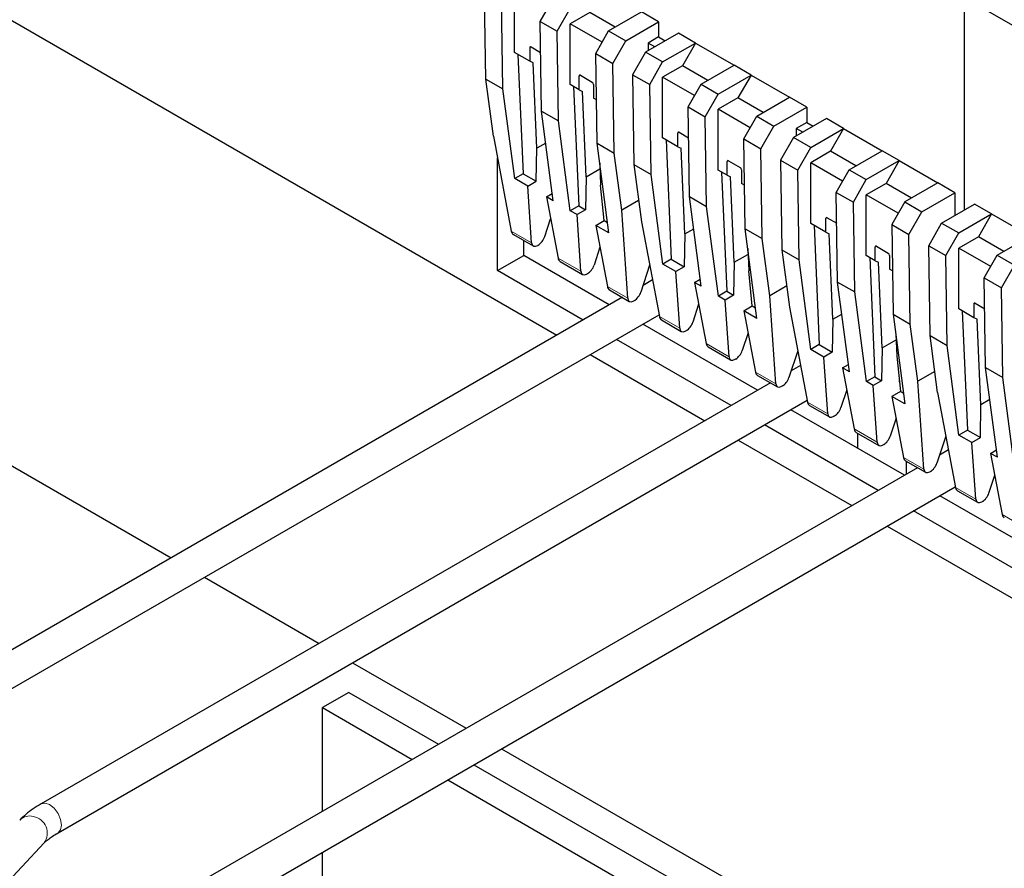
# Model space of a CAD drawing. Header units: millimetres. Extents: x 5 to 418, y 2 to 292.
# Tile 43 of 51: x 336 to 357, y 123 to 141. Entities that reach past the tile are written whole.
import ezdxf

# ---------------------------------------------------------------- set-up
doc = ezdxf.new("R2010")
doc.units = ezdxf.units.MM

msp = doc.modelspace()

# ---------------------------------------------------------------- linework, layer by layer
at = {"color": 7, "linetype": 'Continuous', "lineweight": 25}
for p, q in [((334.0343, 141.9665), (347.1871, 134.3736)), ((345.6652, 139.8794), (345.6358, 141.8072)), ((346.0329, 139.6672), (346.0035, 141.5949)), ((346.2814, 140.4489), (346.2814, 141.7553)), ((346.8308, 141.1173), (347.1087, 141.6043)), ((355.9547, 137.0692), (355.9547, 141.6296)), ((365.5006, 136.1188), (355.9547, 141.6296)), ((347.1985, 140.9051), (347.4764, 141.3921)), ((347.9007, 141.3104), (347.4764, 141.0655)), ((348.4451, 140.9961), (347.9007, 141.3104)), ((348.3038, 140.9145), (349.0109, 141.3227)), ((349.3786, 141.1104), (349.0109, 141.3227)), ((346.8308, 141.1173), (347.1985, 140.9051)), ((346.8602, 139.1896), (346.8308, 141.1173)), ((348.1636, 140.6688), (347.4764, 141.0655)), ((347.4764, 139.759), (347.4764, 141.0655)), ((348.6715, 140.7022), (349.3786, 141.1104)), ((349.3786, 141.1104), (349.3786, 140.7838)), ((347.2279, 138.9773), (347.1985, 140.9051)), ((348.0259, 140.4275), (348.3038, 140.9145)), ((348.3038, 140.9145), (348.6715, 140.7022)), ((349.8028, 140.8655), (349.0957, 140.4573)), ((349.3786, 140.7838), (349.1523, 140.6532)), ((349.3786, 140.7838), (349.5199, 140.7022)), ((350.1705, 140.6532), (349.8028, 140.8655)), ((346.6067, 140.555), (346.6067, 140.2611)), ((346.635, 140.5714), (346.841, 140.4525)), ((348.3935, 140.2152), (348.6715, 140.7022)), ((349.1523, 140.6532), (349.1523, 140.4899)), ((349.2937, 140.5716), (349.1523, 140.6532)), ((349.4634, 140.245), (350.1705, 140.6532)), ((350.1705, 140.6532), (349.8877, 140.1633)), ((350.1705, 140.6532), (350.9978, 140.1756)), ((346.6067, 140.2611), (346.2814, 140.4489)), ((346.3549, 140.4064), (346.4664, 137.8447)), ((348.0259, 140.4275), (348.3935, 140.2152)), ((348.0552, 138.4997), (348.0259, 140.4275)), ((349.0957, 140.4573), (348.8178, 139.9703)), ((349.4634, 140.245), (349.0957, 140.4573)), ((346.6798, 140.2267), (346.6067, 140.2611)), ((346.7598, 138.3898), (346.6798, 140.2267)), ((348.4229, 138.2874), (348.3935, 140.2152)), ((349.1855, 139.758), (349.4634, 140.245)), ((349.8877, 140.1633), (349.4634, 139.9184)), ((350.4321, 139.849), (349.8877, 140.1633)), ((350.2907, 139.7674), (350.9978, 140.1756)), ((351.3655, 139.9634), (350.9978, 140.1756)), ((345.6652, 139.8794), (346.0329, 139.6672)), ((345.8261, 138.6508), (345.6652, 139.8794)), ((347.6674, 139.6488), (347.6674, 139.9427)), ((347.6956, 139.9591), (347.9502, 139.8121)), ((348.8178, 139.9703), (349.1855, 139.758)), ((348.8178, 139.9703), (348.8472, 138.0425)), ((349.4634, 138.6119), (349.4634, 139.9184)), ((350.1505, 139.5217), (349.4634, 139.9184)), ((350.6584, 139.5552), (351.3655, 139.9634)), ((351.3655, 139.9634), (351.0827, 139.4735)), ((351.3655, 139.9634), (352.1928, 139.4858)), ((346.2852, 137.7401), (346.0329, 139.6672)), ((347.6674, 139.6488), (347.4764, 139.759)), ((347.5499, 139.7166), (347.6614, 137.1549)), ((347.9785, 139.7631), (347.9785, 139.4692)), ((349.2149, 137.8302), (349.1855, 139.758)), ((350.0128, 139.2804), (350.2907, 139.7674)), ((350.2907, 139.7674), (350.6584, 139.5552)), ((347.6674, 139.6488), (347.7405, 139.6144)), ((347.8204, 137.7775), (347.7405, 139.6144)), ((348.041, 139.4331), (347.9785, 139.4692)), ((350.3805, 139.0682), (350.6584, 139.5552)), ((351.0827, 139.4735), (350.6584, 139.2285)), ((351.6271, 139.1592), (351.0827, 139.4735)), ((351.4857, 139.0776), (352.1928, 139.4858)), ((352.5605, 139.2735), (352.1928, 139.4858)), ((350.0128, 139.2804), (350.3805, 139.0682)), ((350.0422, 137.3526), (350.0128, 139.2804)), ((351.8534, 138.8653), (352.5605, 139.2735)), ((352.5605, 139.2735), (352.5605, 138.9469)), ((346.8602, 139.1896), (347.2279, 138.9773)), ((347.1125, 137.2625), (346.8602, 139.1896)), ((350.4099, 137.1404), (350.3805, 139.0682)), ((351.3455, 138.8319), (350.6584, 139.2285)), ((350.6584, 137.9221), (350.6584, 139.2285)), ((351.2078, 138.5906), (351.4857, 139.0776)), ((351.4857, 139.0776), (351.8534, 138.8653)), ((352.9848, 139.0286), (352.2777, 138.6204)), ((353.3525, 138.8163), (352.9848, 139.0286)), ((347.4802, 137.0502), (347.2279, 138.9773)), ((351.5755, 138.3783), (351.8534, 138.8653)), ((352.5605, 138.9469), (352.3343, 138.8163)), ((352.3343, 138.8163), (352.3343, 138.653)), ((352.4756, 138.7346), (352.3343, 138.8163)), ((352.5605, 138.9469), (352.7019, 138.8653)), ((352.6454, 138.4081), (353.3525, 138.8163)), ((353.3525, 138.8163), (353.0697, 138.3264)), ((353.3525, 138.8163), (354.1798, 138.3387)), ((345.8261, 138.6508), (346.2112, 136.6123)), ((349.7887, 138.4242), (349.4634, 138.6119)), ((349.7887, 138.4242), (349.7887, 138.7181)), ((349.817, 138.7345), (350.023, 138.6155)), ((352.2777, 138.6204), (351.9998, 138.1334)), ((352.6454, 138.4081), (352.2777, 138.6204)), ((346.7462, 137.6832), (346.7598, 138.3898)), ((346.9505, 138.4999), (346.7598, 138.3898)), ((348.0552, 138.4997), (348.4229, 138.2874)), ((348.3075, 136.5726), (348.0552, 138.4997)), ((349.5369, 138.5695), (349.6484, 136.0078)), ((349.7887, 138.4242), (349.8618, 138.3898)), ((349.9418, 136.5528), (349.8618, 138.3898)), ((351.2078, 138.5906), (351.5755, 138.3783)), ((351.2372, 136.6628), (351.2078, 138.5906)), ((352.3675, 137.9211), (352.6454, 138.4081)), ((345.9137, 135.7618), (345.9137, 138.1867)), ((348.5838, 137.0588), (348.4229, 138.2874)), ((351.6049, 136.4505), (351.5755, 138.3783)), ((353.0697, 138.3264), (352.6454, 138.0815)), ((353.6141, 138.0121), (353.0697, 138.3264)), ((353.4727, 137.9305), (354.1798, 138.3387)), ((354.5475, 138.1264), (354.1798, 138.3387)), ((348.1108, 138.0754), (348.1316, 137.5978)), ((348.8472, 138.0425), (349.2149, 137.8302)), ((348.8472, 138.0425), (349.008, 136.8139)), ((350.8493, 137.8119), (350.8493, 138.1058)), ((350.8776, 138.1222), (351.1322, 137.9752)), ((351.9998, 138.1334), (352.3675, 137.9211)), ((351.9998, 138.1334), (352.0292, 136.2056)), ((352.6454, 136.775), (352.6454, 138.0815)), ((353.3325, 137.6848), (352.6454, 138.0815)), ((353.8404, 137.7182), (354.5475, 138.1264)), ((354.5475, 138.1264), (354.2647, 137.6365)), ((354.5475, 138.1264), (355.3748, 137.6488)), ((346.4664, 137.8447), (346.2852, 137.7401)), ((346.4664, 137.8447), (346.7462, 137.6832)), ((347.8204, 137.7775), (347.8068, 137.0709)), ((347.8204, 137.7775), (348.1163, 137.9483)), ((349.4672, 135.9032), (349.2149, 137.8302)), ((350.8493, 137.8119), (350.6584, 137.9221)), ((350.7319, 137.8797), (350.8434, 135.3179)), ((350.8493, 137.8119), (350.9225, 137.7775)), ((351.0024, 135.9405), (350.9225, 137.7775)), ((351.1605, 137.9262), (351.1605, 137.6323)), ((352.3969, 135.9933), (352.3675, 137.9211)), ((353.1948, 137.4435), (353.4727, 137.9305)), ((353.4727, 137.9305), (353.8404, 137.7182)), ((346.565, 137.5786), (346.2852, 137.7401)), ((346.565, 137.5786), (346.7462, 137.6832)), ((346.6482, 136.36), (346.565, 137.5786)), ((348.2089, 136.8388), (348.1316, 137.5978)), ((351.223, 137.5962), (351.1605, 137.6323)), ((353.5625, 137.2312), (353.8404, 137.7182)), ((354.2647, 137.6365), (353.8404, 137.3916)), ((354.8091, 137.3223), (354.2647, 137.6365)), ((355.3748, 137.6488), (354.6677, 137.2406)), ((355.7425, 137.4366), (355.3748, 137.6488)), ((346.9671, 137.3465), (347.0921, 137.4186)), ((346.9671, 137.3465), (347.2153, 136.0327)), ((347.1125, 137.2625), (346.9671, 137.3465)), ((350.0422, 137.3526), (350.4099, 137.1404)), ((350.2945, 135.4256), (350.0422, 137.3526)), ((353.1948, 137.4435), (353.5625, 137.2312)), ((353.2242, 135.5157), (353.1948, 137.4435)), ((353.8404, 136.0852), (353.8404, 137.3916)), ((354.5275, 136.995), (353.8404, 137.3916)), ((355.0354, 137.0284), (355.7425, 137.4366)), ((355.7425, 137.4366), (355.7425, 136.9467)), ((325.7471, 137.1823), (338.8998, 129.5894)), ((347.6614, 137.1549), (347.4802, 137.0502)), ((347.6614, 137.1549), (347.8068, 137.0709)), ((348.9484, 137.2693), (348.5838, 137.0588)), ((350.6622, 135.2133), (350.4099, 137.1404)), ((353.5919, 135.3035), (353.5625, 137.2312)), ((354.6677, 137.2406), (354.3898, 136.7536)), ((354.6677, 137.2406), (355.0354, 137.0284)), ((355.4597, 136.7835), (356.1668, 137.1917)), ((356.5345, 136.9794), (356.1668, 137.1917)), ((347.6256, 136.9663), (347.4802, 137.0502)), ((347.8068, 137.0709), (347.6256, 136.9663)), ((347.7089, 135.7477), (347.6256, 136.9663)), ((348.1737, 137.0701), (348.1861, 137.0629)), ((348.713, 135.1681), (348.5838, 137.0588)), ((354.7575, 136.5414), (355.0354, 137.0284)), ((355.8274, 136.5712), (356.5345, 136.9794)), ((356.5345, 136.9794), (356.2516, 136.4895)), ((356.5345, 136.9794), (357.3618, 136.5018)), ((346.9307, 136.4923), (347.0561, 136.8751)), ((348.0277, 136.7342), (348.2089, 136.8388)), ((348.0277, 136.7342), (348.2759, 135.4204)), ((348.3075, 136.5726), (348.0277, 136.7342)), ((348.2089, 136.8388), (348.2779, 136.799)), ((349.008, 136.8139), (349.3932, 134.7754)), ((352.9707, 136.5873), (352.6454, 136.775)), ((352.7189, 136.7326), (352.8304, 134.1709)), ((352.9707, 136.5873), (352.9707, 136.8812)), ((352.9989, 136.8975), (353.2049, 136.7786)), ((354.3898, 136.7536), (354.7575, 136.5414)), ((354.3898, 136.7536), (354.4192, 134.8259)), ((355.1818, 136.2965), (355.4597, 136.7835)), ((355.4597, 136.7835), (355.8274, 136.5712)), ((346.2569, 136.5395), (346.6827, 136.2936)), ((349.9418, 136.5528), (349.9282, 135.8463)), ((349.9418, 136.5528), (350.1325, 136.663)), ((351.2372, 136.6628), (351.6049, 136.4505)), ((351.4895, 134.7357), (351.2372, 136.6628)), ((352.9707, 136.5873), (353.0438, 136.5529)), ((353.1237, 134.7159), (353.0438, 136.5529)), ((354.7869, 134.6136), (354.7575, 136.5414)), ((355.5495, 136.0842), (355.8274, 136.5712)), ((356.2516, 136.4895), (355.8274, 136.2446)), ((356.7961, 136.1752), (356.2516, 136.4895)), ((356.6547, 136.0936), (357.3618, 136.5018)), ((346.4794, 136.0883), (346.4794, 136.411)), ((346.7913, 136.3119), (346.7798, 136.3052)), ((351.7658, 135.2219), (351.6049, 136.4505)), ((354.0596, 136.2852), (354.3142, 136.1383)), ((355.1818, 136.2965), (355.5495, 136.0842)), ((355.2112, 134.3687), (355.1818, 136.2965)), ((345.9137, 135.7618), (346.4794, 136.0883)), ((348.3184, 135.0267), (346.4794, 136.0883)), ((348.1168, 136.2628), (347.9914, 135.88)), ((351.0024, 135.9405), (351.2983, 136.1113)), ((351.2928, 136.2385), (351.3135, 135.7609)), ((352.0292, 136.2056), (352.3969, 135.9933)), ((352.0292, 136.2056), (352.19, 134.977)), ((354.0313, 135.9749), (353.8404, 136.0852)), ((354.0313, 135.9749), (354.0313, 136.2689)), ((354.3425, 136.0893), (354.3425, 135.7953)), ((355.5789, 134.1564), (355.5495, 136.0842)), ((355.8274, 134.9381), (355.8274, 136.2446)), ((356.5145, 135.8479), (355.8274, 136.2446)), ((356.3768, 135.6066), (356.6547, 136.0936)), ((356.6547, 136.0936), (357.0224, 135.8813)), ((347.2609, 135.9598), (347.7433, 135.6813)), ((349.1848, 135.8783), (348.9955, 135.3003)), ((349.6484, 136.0078), (349.4672, 135.9032)), ((349.7469, 135.7417), (349.4672, 135.9032)), ((349.6484, 136.0078), (349.9282, 135.8463)), ((351.0024, 135.9405), (350.9888, 135.234)), ((352.6491, 134.0663), (352.3969, 135.9933)), ((353.9139, 136.0427), (354.0254, 133.481)), ((354.0313, 135.9749), (354.1045, 135.9406)), ((354.1844, 134.1036), (354.1045, 135.9406)), ((356.7445, 135.3943), (357.0224, 135.8813)), ((347.7528, 134.7001), (345.9137, 135.7618)), ((347.852, 135.6996), (347.8404, 135.6929)), ((349.9282, 135.8463), (349.7469, 135.7417)), ((349.8302, 134.5231), (349.7469, 135.7417)), ((351.3909, 135.0019), (351.3135, 135.7609)), ((354.405, 135.7592), (354.3425, 135.7953)), ((349.2447, 135.5614), (349.0428, 135.4449)), ((350.149, 135.5095), (350.274, 135.5817)), ((350.149, 135.5095), (350.3973, 134.1958)), ((350.2945, 135.4256), (350.149, 135.5095)), ((352.1304, 135.4324), (351.7658, 135.2219)), ((353.2242, 135.5157), (353.5919, 135.3035)), ((353.4765, 133.5887), (353.2242, 135.5157)), ((356.3768, 135.6066), (356.7445, 135.3943)), ((356.4062, 133.6788), (356.3768, 135.6066)), ((348.3216, 135.3475), (348.7474, 135.1017)), ((350.8434, 135.3179), (350.6622, 135.2133)), ((350.9888, 135.234), (350.8076, 135.1294)), ((350.8434, 135.3179), (350.9888, 135.234)), ((351.3557, 135.2331), (351.3681, 135.226)), ((351.895, 133.3312), (351.7658, 135.2219)), ((353.8442, 133.3764), (353.5919, 135.3035)), ((356.7739, 133.4665), (356.7445, 135.3943)), ((348.5979, 135.188), (332.928, 126.142)), ((348.8561, 135.1199), (348.8445, 135.1133)), ((350.2381, 135.0382), (350.1127, 134.6554)), ((350.8076, 135.1294), (350.6622, 135.2133)), ((350.8909, 133.9108), (350.8076, 135.1294)), ((356.1526, 135.0443), (356.1526, 134.7503)), ((356.1809, 135.0606), (356.3869, 134.9417)), ((333.288, 125.5185), (349.3863, 134.8118)), ((351.2097, 134.8972), (351.3909, 135.0019)), ((351.2097, 134.8972), (351.4579, 133.5835)), ((351.4895, 134.7357), (351.2097, 134.8972)), ((351.3909, 135.0019), (351.4599, 134.9621)), ((352.19, 134.977), (352.5751, 132.9385)), ((353.1237, 134.7159), (353.3145, 134.826)), ((354.4192, 134.8259), (354.7869, 134.6136)), ((354.4192, 134.8259), (354.6715, 132.8988)), ((356.1526, 134.7503), (355.8274, 134.9381)), ((355.9009, 134.8957), (356.0123, 132.334)), ((351.5004, 133.1898), (349.0385, 134.611)), ((349.4388, 134.7025), (349.8647, 134.4567)), ((353.1237, 134.7159), (353.1101, 134.0094)), ((354.9477, 133.385), (354.7869, 134.6136)), ((356.2258, 134.716), (356.1526, 134.7503)), ((356.3057, 132.879), (356.2258, 134.716)), ((349.9733, 134.475), (349.9617, 134.4683)), ((351.2988, 134.4259), (351.1734, 134.0431)), ((354.4747, 134.4016), (354.4955, 133.924)), ((350.9347, 132.8632), (348.4728, 134.2844)), ((352.8304, 134.1709), (352.6491, 134.0663)), ((352.8304, 134.1709), (353.1101, 134.0094)), ((354.1844, 134.1036), (354.4803, 134.2744)), ((355.2112, 134.3687), (355.5789, 134.1564)), ((355.372, 133.1401), (355.2112, 134.3687)), ((347.9071, 133.9579), (350.3691, 132.5366)), ((350.4429, 134.1229), (350.9253, 133.8444)), ((352.3668, 134.0414), (352.1774, 133.4634)), ((352.9289, 133.9048), (352.6491, 134.0663)), ((353.1101, 134.0094), (352.9289, 133.9048)), ((354.1844, 134.1036), (354.1708, 133.3971)), ((355.8311, 132.2294), (355.5789, 134.1564)), ((351.034, 133.8627), (351.0224, 133.856)), ((353.0122, 132.6862), (352.9289, 133.9048)), ((353.331, 133.6726), (353.456, 133.7448)), ((354.4955, 133.924), (354.5729, 133.1649)), ((352.4267, 133.7245), (352.2248, 133.6079)), ((353.331, 133.6726), (353.5792, 132.3588)), ((353.4765, 133.5887), (353.331, 133.6726)), ((355.3124, 133.5955), (354.9477, 133.385)), ((356.4062, 133.6788), (356.7739, 133.4665)), ((356.6584, 131.7518), (356.4062, 133.6788)), ((351.7799, 133.3511), (336.11, 124.3051)), ((351.5036, 133.5106), (351.9294, 133.2648)), ((354.0254, 133.481), (353.8442, 133.3764)), ((353.9896, 133.2925), (353.8442, 133.3764)), ((354.1708, 133.3971), (353.9896, 133.2925)), ((354.0254, 133.481), (354.1708, 133.3971)), ((354.5377, 133.3962), (354.5501, 133.3891)), ((355.0769, 131.4942), (354.9477, 133.385)), ((357.0261, 131.5395), (356.7739, 133.4665)), ((352.038, 133.283), (352.0265, 133.2763)), ((353.4201, 133.2013), (353.2947, 132.8185)), ((354.0729, 132.0739), (353.9896, 133.2925)), ((354.5729, 133.1649), (354.3917, 133.0603)), ((354.5729, 133.1649), (354.6418, 133.1251)), ((355.372, 133.1401), (355.7571, 131.1016)), ((336.47, 123.6815), (352.5683, 132.9749)), ((354.3917, 133.0603), (354.6399, 131.7465)), ((354.6715, 132.8988), (354.3917, 133.0603)), ((356.4965, 132.9891), (356.3057, 132.879)), ((354.6624, 131.3644), (352.2205, 132.7741)), ((352.6208, 132.8656), (353.0466, 132.6198)), ((356.2921, 132.1725), (356.3057, 132.879)), ((353.1553, 132.638), (353.1437, 132.6314)), ((354.4807, 132.589), (354.3553, 132.2061)), ((354.0967, 131.0378), (351.6548, 132.4475)), ((353.6249, 132.286), (354.1073, 132.0075)), ((353.6518, 132.2704), (353.6518, 131.9478)), ((356.0123, 132.334), (355.8311, 132.2294)), ((356.0123, 132.334), (356.2921, 132.1725)), ((351.0891, 132.121), (353.531, 130.7113)), ((355.5488, 132.2045), (355.3594, 131.6265)), ((356.1109, 132.0678), (355.8311, 132.2294)), ((356.1109, 132.0678), (356.2921, 132.1725)), ((356.1942, 130.8493), (356.1109, 132.0678)), ((354.2159, 132.0257), (354.2044, 132.0191)), ((355.6047, 131.9084), (355.4161, 131.7995)), ((356.513, 131.8357), (356.638, 131.9079)), ((356.513, 131.8357), (356.7612, 130.5219)), ((356.6584, 131.7518), (356.513, 131.8357)), ((354.6856, 131.6737), (355.1114, 131.4278)), ((354.7078, 131.3906), (354.7078, 131.6608)), ((354.9418, 131.5257), (339.282, 122.4855)), ((355.22, 131.4461), (355.2085, 131.4394)), ((356.4767, 130.9815), (356.6021, 131.3644)), ((339.662, 121.8273), (355.7542, 131.1171)), ((355.8028, 131.0287), (356.2286, 130.7829)), ((365.7127, 124.9852), (355.4225, 130.9256)), ((356.3373, 130.8011), (356.3257, 130.7945)), ((365.7127, 124.3321), (354.8568, 130.5991)), ((354.2911, 130.2725), (376.4608, 117.4742)), ((339.6198, 129.1737), (342.0818, 127.7525)), ((342.8018, 127.3368), (345.2437, 125.9271)), ((342.7176, 126.6995), (342.1519, 126.373)), ((342.7176, 126.6995), (344.6497, 125.5842)), ((342.1519, 126.373), (344.084, 125.2576)), ((342.1519, 124.1423), (342.1519, 126.373)), ((346.0038, 125.4884), (368.1735, 112.6901)), ((345.4097, 125.1454), (351.2029, 121.8011)), ((344.8441, 124.8188), (350.6372, 121.4745)), ((331.3721, 118.3613), (336.1709, 123.4632)), ((342.1519, 117.7615), (342.1519, 123.2647))]:
    msp.add_line(p, q, dxfattribs=at)
at = {"color": 7, "linetype": 'Continuous', "lineweight": 18}
for p, q in [((346.6067, 140.555), (346.635, 140.5714)), ((347.6957, 139.9591), (347.6674, 139.9427)), ((349.817, 138.7345), (349.7887, 138.7181)), ((350.8776, 138.1221), (350.8493, 138.1058)), ((352.999, 136.8975), (352.9707, 136.8812)), ((346.2112, 136.6123), (346.6482, 136.36)), ((354.0596, 136.2852), (354.0313, 136.2689)), ((347.2153, 136.0327), (347.7089, 135.7477)), ((348.2759, 135.4204), (348.713, 135.1681)), ((356.1526, 135.0443), (356.1809, 135.0606)), ((349.3932, 134.7754), (349.8302, 134.5231)), ((350.3973, 134.1958), (350.8909, 133.9108)), ((351.4579, 133.5835), (351.895, 133.3312)), ((352.5751, 132.9385), (353.0122, 132.6862)), ((353.5792, 132.3588), (354.0729, 132.0739)), ((354.6399, 131.7465), (355.0769, 131.4942)), ((355.7571, 131.1016), (356.1942, 130.8493)), ((356.7612, 130.5219), (357.2548, 130.237))]:
    msp.add_line(p, q, dxfattribs=at)
at = {"color": 7, "linetype": 'Continuous', "lineweight": 18, "flags": 128}
for points in [[(336.29, 124.2873), (336.1926, 124.3211), (336.11, 124.3051), (336.11, 124.3051)], [(336.4701, 123.6816), (336.5252, 123.7451), (336.5446, 123.8464), (336.5252, 123.97), (336.47, 124.0973), (336.3874, 124.2087), (336.29, 124.2873)]]:
    msp.add_lwpolyline(points, dxfattribs=at)
at = {"color": 7, "linetype": 'Continuous', "lineweight": 25}
for centre, radius, start, end in [((346.6239, 140.5578), 0.0175, 50.79671, 189.21404), ((347.6846, 139.9455), 0.0175, 50.79671, 189.21404), ((347.9171, 139.7603), 0.0615, 2.60548, 57.39452), ((349.8059, 138.7209), 0.0175, 50.79671, 189.21404), ((350.8666, 138.1086), 0.0175, 50.79671, 189.21404), ((351.0991, 137.9234), 0.0615, 2.60548, 57.39452), ((352.9879, 136.884), 0.0175, 50.79671, 189.21404), ((354.0486, 136.2717), 0.0175, 50.79671, 189.21404), ((354.281, 136.0865), 0.0615, 2.60548, 57.39452), ((356.1699, 135.0471), 0.0175, 50.79671, 189.21404)]:
    msp.add_arc(centre, radius, start, end, dxfattribs=at)
at = {"color": 7, "linetype": 'Continuous', "lineweight": 18}
for centre, radius, start, end in [((335.8545, 123.7496), 0.2934, 72.43892, 135.16178), ((335.8802, 123.6752), 0.3598, 323.90813, 79.93678)]:
    msp.add_arc(centre, radius, start, end, dxfattribs=at)
at = {"color": 7, "linetype": 'Continuous', "lineweight": 25}
for centre, major_axis, ratio, start_param, end_param in [((346.3499, 136.7167), (0.0886, 0.1796), 0.6161279, 2.4555992, 3.1014522), ((346.8012, 136.4695), (0.1098, 0.1675), 0.5357875, 3.9572707, 5.1790012), ((346.7897, 136.4628), (0.1098, 0.1675), 0.5357875, 2.5261007, 3.9572707), ((347.3539, 136.1371), (0.0886, 0.1796), 0.6161279, 2.4555992, 3.1014522), ((347.8619, 135.8572), (0.1098, 0.1675), 0.5357875, 3.9572707, 5.1790012), ((347.8503, 135.8505), (0.1098, 0.1675), 0.5357875, 2.5261007, 3.9572707), ((348.4146, 135.5247), (0.0886, 0.1796), 0.6161279, 2.4555992, 3.1014522), ((348.866, 135.2775), (0.1098, 0.1675), 0.5357875, 3.9572707, 5.1790012), ((348.8544, 135.2709), (0.1098, 0.1675), 0.5357875, 2.5261007, 3.9572707), ((349.5318, 134.8798), (0.0886, 0.1796), 0.6161279, 2.4555992, 3.1014522), ((349.9832, 134.6326), (0.1098, 0.1675), 0.5357875, 3.9572707, 5.1790012), ((349.9716, 134.6259), (0.1098, 0.1675), 0.5357875, 2.5261007, 3.9572707), ((350.5359, 134.3001), (0.0886, 0.1796), 0.6161279, 2.4555992, 3.1014522), ((351.0438, 134.0202), (0.1098, 0.1675), 0.5357875, 3.9572707, 5.1790012), ((351.0323, 134.0136), (0.1098, 0.1675), 0.5357875, 2.5261007, 3.9572707), ((351.5966, 133.6878), (0.0886, 0.1796), 0.6161279, 2.4555992, 3.1014522), ((352.0364, 133.4339), (0.1098, 0.1675), 0.5357875, 2.5261007, 3.9572707), ((352.0479, 133.4406), (0.1098, 0.1675), 0.5357875, 3.9572707, 5.1790012), ((352.7138, 133.0429), (0.0886, 0.1796), 0.6161279, 2.4555992, 3.1014522), ((353.1536, 132.789), (0.1098, 0.1675), 0.5357875, 2.5261007, 3.9572707), ((353.1652, 132.7956), (0.1098, 0.1675), 0.5357875, 3.9572707, 5.1790012), ((353.7179, 132.4632), (0.0886, 0.1796), 0.6161279, 2.4555992, 3.1014522), ((354.2143, 132.1767), (0.1098, 0.1675), 0.5357875, 2.5261007, 3.9572707), ((354.2258, 132.1833), (0.1098, 0.1675), 0.5357875, 3.9572707, 5.1790012), ((354.7786, 131.8509), (0.0886, 0.1796), 0.6161279, 2.4555992, 3.1014522), ((355.2299, 131.6037), (0.1098, 0.1675), 0.5357875, 3.9572707, 5.1790012), ((355.2184, 131.597), (0.1098, 0.1675), 0.5357875, 2.5261007, 3.9572707), ((355.8958, 131.2059), (0.0886, 0.1796), 0.6161279, 2.4555992, 3.1014522), ((356.3356, 130.9521), (0.1098, 0.1675), 0.5357875, 2.5261007, 3.9572707), ((356.3471, 130.9587), (0.1098, 0.1675), 0.5357875, 3.9572707, 5.1790012), ((356.8999, 130.6263), (0.0886, 0.1796), 0.6161279, 2.4555992, 3.1014522)]:
    msp.add_ellipse(centre, major_axis=major_axis, ratio=ratio, start_param=start_param, end_param=end_param, dxfattribs=at)
for points, knots in [([(336.11, 124.3051), (336.0495, 124.2689), (335.8659, 124.1591), (335.7345, 124.0378), (335.6464, 123.9565)], [0, 0, 0, 0, 0.329919, 1, 1, 1, 1]), ([(336.1709, 123.4632), (336.1909, 123.4829), (336.2453, 123.5361), (336.3629, 123.6188), (336.4563, 123.6735), (336.47, 123.6815)], [0, 0, 0, 0, 0.33209608, 0.90193463, 1, 1, 1, 1])]:
    msp.add_open_spline(points, degree=3, knots=knots, dxfattribs=at)

doc.saveas('drawing.dxf')
